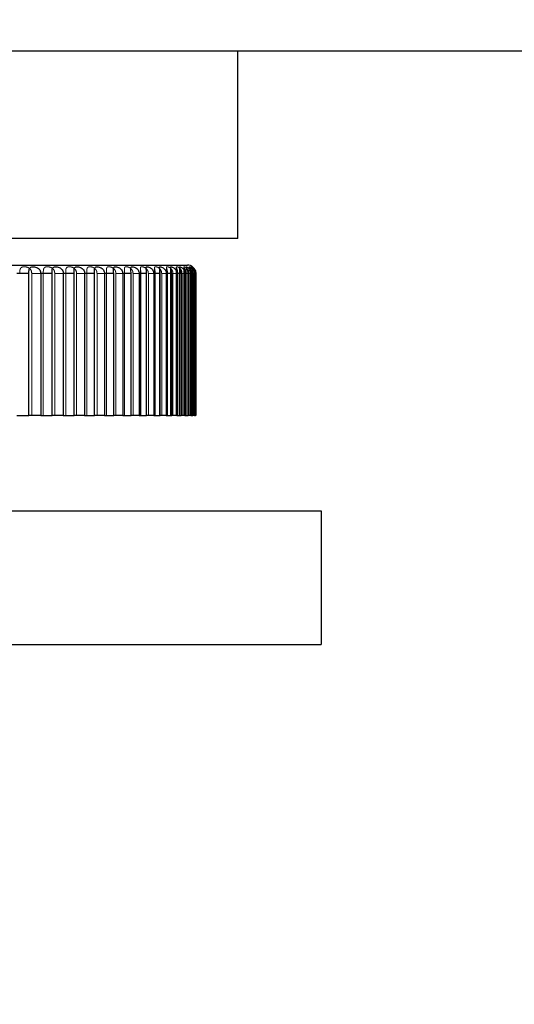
# Model space of a CAD drawing. Header units: millimetres. Extents: x 7 to 412, y 5 to 291.
# Tile 69 of 79: x 303.38 to 305.84, y 264.94 to 269.85. Entities that reach past the tile are written whole.
import ezdxf

# ---------------------------------------------------------------- set-up
doc = ezdxf.new("R2010")
doc.units = ezdxf.units.MM
doc.linetypes.add('HIDDEN', pattern=[1.905, 1.27, -0.635])
doc.styles.add('SLDTEXTSTYLE2', font='TXT', dxfattribs={"width": 0.605})
doc.dimstyles.new('SLDDIMSTYLE3', dxfattribs={"dimtxt": 3.595646, "dimasz": 3, "dimexe": 0, "dimexo": 0.0625, "dimgap": 0.898912, "dimtad": 1, "dimdec": 1, "dimlfac": 12, "dimrnd": 1e-09, "dimzin": 12, "dimdsep": 46, "dimtxsty": 'SLDTEXTSTYLE2', "dimsah": 1, "dimcen": 0.09, "dimadec": 0, "dimazin": 3, "dimtfac": 1, "dimtdec": 1, "dimtofl": 0, "dimtmove": 0, "dimatfit": 3, "dimfxl": 1, "dimfrac": 2, "dimtolj": 1, "dimtzin": 12, "dimarcsym": 0})

# ---------------------------------------------------------------- blocks, each defined once
blk = doc.blocks.new('_D_10')
at = {"color": 7, "linetype": 'Continuous', "lineweight": 0}
for p, q in [((249.7996, 271.0587), (238.5419, 271.0587)), ((239.5419, 208.777), (239.5419, 271.0587)), ((329.5972, 208.777), (238.5419, 208.777))]:
    blk.add_line(p, q, dxfattribs=at)
at = {"color": 7, "linetype": 'Continuous', "lineweight": 18}
for points in [[(239.5419, 271.0587), (238.7919, 268.0587), (240.2919, 268.0587)], [(239.5419, 208.777), (240.2919, 211.777), (238.7919, 211.777)]]:
    blk.add_solid(points, dxfattribs=at)
at = {"color": 7, "linetype": 'Continuous', "lineweight": 18, "insert": (234.767, 233.7442), "char_height": 3.70417, "attachment_point": 1, "rotation": 90, "style": 'SLDTEXTSTYLE2'}
blk.add_mtext('747,4', dxfattribs=at)

msp = doc.modelspace()

# ---------------------------------------------------------------- linework, layer by layer
at = {"color": 7, "linetype": 'Continuous', "lineweight": 25}
for p, q in [((304.46623, 268.76032), (304.46623, 269.69365)), ((304.46623, 268.76032), (301.13289, 268.76032)), ((301.42295, 268.62698), (304.21514, 268.62698)), ((303.42402, 268.58532), (303.36489, 268.58532)), ((303.42402, 267.87698), (303.42402, 268.58532)), ((303.53959, 268.58532), (303.48307, 268.58532)), ((303.48307, 268.58532), (303.48307, 267.87698)), ((303.53959, 267.87698), (303.53959, 268.58532)), ((303.64919, 268.58532), (303.59574, 268.58532)), ((303.59574, 268.58532), (303.59574, 267.87698)), ((303.64919, 267.87698), (303.64919, 268.58532)), ((303.75194, 268.58532), (303.70199, 268.58532)), ((303.70199, 268.58532), (303.70199, 267.87698)), ((303.75194, 267.87698), (303.75194, 268.58532)), ((303.84702, 268.58532), (303.80097, 268.58532)), ((303.80097, 268.58532), (303.80097, 267.87698)), ((303.84702, 267.87698), (303.84702, 268.58532)), ((303.93365, 268.58532), (303.89187, 268.58532)), ((303.89187, 268.58532), (303.89187, 267.87698)), ((303.93365, 267.87698), (303.93365, 268.58532)), ((304.01115, 268.58532), (303.97397, 268.58532)), ((303.97397, 268.58532), (303.97397, 267.87698)), ((304.01115, 267.87698), (304.01115, 268.58532)), ((304.07887, 268.58532), (304.0466, 268.58532)), ((304.0466, 268.58532), (304.0466, 267.87698)), ((304.07887, 267.87698), (304.07887, 268.58532)), ((304.13629, 268.58532), (304.10919, 268.58532)), ((304.10919, 268.58532), (304.10919, 267.87698)), ((304.13629, 267.87698), (304.13629, 268.58532)), ((304.18294, 268.58532), (304.16122, 268.58532)), ((304.16122, 268.58532), (304.16122, 267.87698)), ((304.18294, 267.87698), (304.18294, 268.58532)), ((304.21845, 268.58532), (304.20228, 268.58532)), ((304.20228, 268.58532), (304.20228, 267.87698)), ((304.21845, 267.87698), (304.21845, 268.58532)), ((304.24251, 268.58532), (304.23204, 268.58532)), ((304.23204, 268.58532), (304.23204, 267.87698)), ((304.24251, 267.87698), (304.24251, 268.58532)), ((304.25496, 268.58532), (304.25026, 268.58532)), ((304.25026, 268.58532), (304.25026, 267.87698)), ((304.25496, 267.87698), (304.25496, 268.58532)), ((304.25679, 268.58532), (304.25679, 267.87698)), ((304.2568, 267.87698), (304.2568, 268.58532)), ((303.36489, 267.87698), (303.42402, 267.87698)), ((303.48307, 267.87698), (303.42402, 267.87698)), ((303.48307, 267.87698), (303.53959, 267.87698)), ((303.59574, 267.87698), (303.53959, 267.87698)), ((303.59574, 267.87698), (303.64919, 267.87698)), ((303.70199, 267.87698), (303.64919, 267.87698)), ((303.70199, 267.87698), (303.75194, 267.87698)), ((303.80097, 267.87698), (303.75194, 267.87698)), ((303.80097, 267.87698), (303.84702, 267.87698)), ((303.89187, 267.87698), (303.84702, 267.87698)), ((303.89187, 267.87698), (303.93365, 267.87698)), ((303.97397, 267.87698), (303.93365, 267.87698)), ((303.97397, 267.87698), (304.01115, 267.87698)), ((304.0466, 267.87698), (304.01115, 267.87698)), ((304.0466, 267.87698), (304.07887, 267.87698)), ((304.10919, 267.87698), (304.07887, 267.87698)), ((304.10919, 267.87698), (304.13629, 267.87698)), ((304.16122, 267.87698), (304.13629, 267.87698)), ((304.16122, 267.87698), (304.18294, 267.87698)), ((304.20228, 267.87698), (304.18294, 267.87698)), ((304.20228, 267.87698), (304.21845, 267.87698)), ((304.23204, 267.87698), (304.21845, 267.87698)), ((304.23204, 267.87698), (304.24251, 267.87698)), ((304.25026, 267.87698), (304.24251, 267.87698)), ((304.25026, 267.87698), (304.25496, 267.87698)), ((304.25679, 267.87698), (304.25496, 267.87698)), ((300.71514, 267.40198), (304.8818, 267.40198)), ((304.8818, 267.40198), (304.8818, 266.73532)), ((300.71514, 266.73532), (304.8818, 266.73532))]:
    msp.add_line(p, q, dxfattribs=at)
at = {"color": 7, "linetype": 'HIDDEN', "lineweight": 18}
for p, q in [((303.43839, 268.58532), (303.49597, 268.58532)), ((303.43839, 267.87698), (303.43839, 268.58532)), ((303.49597, 268.58532), (303.49597, 267.87698)), ((303.55328, 268.58532), (303.60796, 268.58532)), ((303.55328, 267.87698), (303.55328, 268.58532)), ((303.60796, 268.58532), (303.60796, 267.87698)), ((303.6621, 268.58532), (303.71344, 268.58532)), ((303.6621, 267.87698), (303.6621, 268.58532)), ((303.71339, 268.59581), (303.71339, 267.87698)), ((303.71344, 268.58532), (303.71344, 267.87698)), ((303.75181, 268.59893), (303.75181, 267.87698)), ((303.76396, 268.58532), (303.81155, 268.58532)), ((303.76396, 267.87698), (303.76396, 268.58532)), ((303.81117, 268.60365), (303.81117, 267.87698)), ((303.81155, 268.58532), (303.81155, 267.87698)), ((303.84642, 268.60565), (303.84642, 267.87698)), ((303.85804, 268.58532), (303.9015, 268.58532)), ((303.85804, 267.87698), (303.85804, 268.58532)), ((303.90045, 268.60772), (303.90045, 267.87698)), ((303.9015, 268.58532), (303.9015, 267.87698)), ((303.93225, 268.609), (303.93225, 267.87698)), ((303.9436, 268.58532), (303.98258, 268.58532)), ((303.9436, 267.87698), (303.9436, 268.58532)), ((303.98052, 268.61119), (303.98052, 267.87698)), ((303.98258, 268.58532), (303.98258, 267.87698)), ((304.00862, 268.61235), (304.00862, 267.87698)), ((304.01993, 268.58532), (304.05411, 268.58532)), ((304.01993, 267.87698), (304.01993, 268.58532)), ((304.05074, 268.61328), (304.05074, 267.87698)), ((304.05411, 268.58532), (304.05411, 267.87698)), ((304.07491, 268.61412), (304.07491, 267.87698)), ((304.08643, 268.58532), (304.11554, 268.58532)), ((304.08643, 267.87698), (304.08643, 268.58532)), ((304.11054, 268.61537), (304.11054, 267.87698)), ((304.11554, 268.58532), (304.11554, 267.87698)), ((304.13059, 268.61583), (304.13059, 267.87698)), ((304.14256, 268.58532), (304.16637, 268.58532)), ((304.14256, 267.87698), (304.14256, 268.58532)), ((304.15945, 268.61647), (304.15945, 267.87698)), ((304.16637, 268.58532), (304.16637, 267.87698)), ((304.17521, 268.61697), (304.17521, 267.87698)), ((304.18787, 268.58532), (304.20618, 268.58532)), ((304.18787, 267.87698), (304.18787, 268.58532)), ((304.19706, 268.61736), (304.19706, 267.87698)), ((304.20618, 268.58532), (304.20618, 267.87698)), ((304.20841, 268.61769), (304.20841, 267.87698)), ((304.22199, 268.58532), (304.23466, 268.58532)), ((304.22199, 267.87698), (304.22199, 268.58532)), ((304.22307, 268.61825), (304.22307, 267.87698)), ((304.22992, 268.6184), (304.22992, 267.87698)), ((304.23466, 268.58532), (304.23466, 267.87698)), ((304.23728, 268.61835), (304.23728, 267.87698)), ((304.23957, 268.6184), (304.23957, 267.87698)), ((304.24465, 268.58532), (304.25157, 268.58532)), ((304.24465, 267.87698), (304.24465, 268.58532)), ((304.25157, 268.58532), (304.25157, 267.87698)), ((304.25567, 268.58532), (304.2568, 268.58532)), ((304.25567, 267.87698), (304.25567, 268.58532))]:
    msp.add_line(p, q, dxfattribs=at)
at = {"color": 7, "linetype": 'Continuous', "lineweight": 25}
msp.add_arc((304.21514, 268.58532), 0.04167, 49.42177, 90, dxfattribs=at)
for points, knots in [([(354.04895, 269.69365), (354.03956, 269.69365), (354.02064, 269.69365), (353.86011, 269.69365), (353.60204, 269.69365), (353.28211, 269.69365), (352.94323, 269.69365), (352.61755, 269.69365), (352.24918, 269.69365), (351.83767, 269.69365), (351.33987, 269.69365), (350.74094, 269.69365), (350.01982, 269.69365), (349.22335, 269.69365), (348.34755, 269.69365), (347.46144, 269.69365), (346.58379, 269.69365), (345.73017, 269.69365), (344.82602, 269.69365), (343.87063, 269.69365), (342.84097, 269.69365), (341.73076, 269.69365), (340.53279, 269.69365), (339.26838, 269.69365), (337.93117, 269.69365), (336.52059, 269.69365), (335.14332, 269.69365), (333.81901, 269.69365), (332.56245, 269.69365), (331.25998, 269.69365), (329.91052, 269.69365), (328.51464, 269.69365), (327.07565, 269.69365), (325.60046, 269.69365), (324.08343, 269.69365), (322.52311, 269.69365), (320.91839, 269.69365), (319.27112, 269.69365), (317.58453, 269.69365), (315.84974, 269.69365), (314.07737, 269.69365), (312.2682, 269.69365), (310.43773, 269.69365), (308.58681, 269.69365), (306.7155, 269.69365), (304.8271, 269.69365), (303.00295, 269.69365), (301.25301, 269.69365), (299.58421, 269.69365), (297.92229, 269.69365), (296.28029, 269.69365), (294.6562, 269.69365), (293.06265, 269.69365), (291.48976, 269.69365), (289.87344, 269.69365), (288.20983, 269.69365), (286.51343, 269.69365), (284.85724, 269.69365), (283.24859, 269.69365), (281.69063, 269.69365), (280.17866, 269.69365), (278.63474, 269.69365), (277.06106, 269.69365), (275.46767, 269.69365), (273.93567, 269.69365), (272.46665, 269.69365), (271.06174, 269.69365), (269.62865, 269.69365), (268.17987, 269.69365), (266.7275, 269.69365), (265.34986, 269.69365), (264.04457, 269.69365), (262.76405, 269.69365), (261.51952, 269.69365), (260.32098, 269.69365), (259.21012, 269.69365), (258.18406, 269.69365), (257.2444, 269.69365), (256.3854, 269.69365), (255.60459, 269.69365), (254.89371, 269.69365), (254.22487, 269.69365), (253.60592, 269.69365), (253.05144, 269.69365), (252.58412, 269.69365), (252.20503, 269.69365), (251.91197, 269.69365), (251.70133, 269.69365), (251.58404, 269.69365), (251.53586, 269.69365), (251.54962, 269.69365), (251.54978, 269.69365)], [0, 0, 0, 0, 0.0171509, 0.0345725, 0.0519463, 0.0693105, 0.0802192, 0.0910912, 0.1020432, 0.1129626, 0.12383, 0.1378576, 0.1517694, 0.1657792, 0.179829, 0.1938537, 0.2048349, 0.2157962, 0.2267654, 0.2377087, 0.2486222, 0.2602621, 0.2719051, 0.2835538, 0.2952161, 0.306998, 0.3187311, 0.3278893, 0.3370807, 0.3462296, 0.3553696, 0.3645546, 0.373673, 0.3827145, 0.3916838, 0.4007074, 0.4096919, 0.4186368, 0.4276293, 0.4365585, 0.4456237, 0.4546106, 0.4635744, 0.4725108, 0.4814324, 0.4904107, 0.499399, 0.5073081, 0.5152296, 0.5231265, 0.5310613, 0.5388826, 0.5467635, 0.5545478, 0.5624088, 0.5713475, 0.5803601, 0.5893563, 0.5983369, 0.6072986, 0.6162055, 0.625184, 0.6355799, 0.646054, 0.6566022, 0.6670276, 0.6774771, 0.6879422, 0.7004017, 0.7128845, 0.7253991, 0.7379532, 0.7505531, 0.7645973, 0.7785914, 0.7925504, 0.8064872, 0.8203737, 0.8340332, 0.8477646, 0.8614291, 0.8752063, 0.8908096, 0.9065235, 0.92211, 0.9377742, 0.9532869, 0.9688458, 0.9843276, 0.9998249, 1, 1, 1, 1]), ([(303.42402, 268.58532), (303.42408, 268.58894), (303.42419, 268.59619), (303.42552, 268.6058), (303.42876, 268.61282), (303.43436, 268.61696), (303.44214, 268.61881), (303.45185, 268.61867), (303.46243, 268.61627), (303.47189, 268.61115), (303.4786, 268.60356), (303.48242, 268.59466), (303.48286, 268.58834), (303.48307, 268.58532)], [0, 0, 0, 0, 0.0955419, 0.1913922, 0.2838681, 0.3704907, 0.4590396, 0.5537833, 0.6514548, 0.7453765, 0.8328407, 0.9202084, 1, 1, 1, 1]), ([(303.53959, 268.58532), (303.53962, 268.58894), (303.53967, 268.59619), (303.54053, 268.6058), (303.5431, 268.61282), (303.548, 268.61696), (303.55516, 268.61881), (303.56442, 268.61867), (303.57478, 268.61627), (303.58426, 268.61115), (303.59111, 268.60356), (303.59506, 268.59466), (303.59552, 268.58834), (303.59574, 268.58532)], [0, 0, 0, 0, 0.0955419, 0.1913922, 0.2838681, 0.3704907, 0.4590396, 0.5537833, 0.6514548, 0.7453765, 0.8328407, 0.9202084, 1, 1, 1, 1]), ([(303.64919, 268.58532), (303.64919, 268.58894), (303.64918, 268.59619), (303.64956, 268.6058), (303.65145, 268.61282), (303.65561, 268.61696), (303.66209, 268.61881), (303.67082, 268.61867), (303.68087, 268.61627), (303.6903, 268.61115), (303.69724, 268.60356), (303.70129, 268.59466), (303.70177, 268.58834), (303.70199, 268.58532)], [0, 0, 0, 0, 0.0955419, 0.1913922, 0.2838681, 0.3704907, 0.4590396, 0.5537833, 0.6514548, 0.7453765, 0.8328407, 0.9202084, 1, 1, 1, 1]), ([(303.75194, 268.58532), (303.75191, 268.58894), (303.75184, 268.59619), (303.75173, 268.6058), (303.75293, 268.61282), (303.75631, 268.61696), (303.76207, 268.61881), (303.77019, 268.61867), (303.77987, 268.61627), (303.78916, 268.61115), (303.79613, 268.60356), (303.80025, 268.59466), (303.80073, 268.58834), (303.80097, 268.58532)], [0, 0, 0, 0, 0.0955419, 0.1913922, 0.2838681, 0.3704907, 0.4590396, 0.5537833, 0.6514548, 0.7453765, 0.8328407, 0.9202084, 1, 1, 1, 1]), ([(303.84702, 268.58532), (303.84696, 268.58894), (303.84683, 268.59619), (303.84623, 268.6058), (303.84673, 268.61282), (303.84931, 268.61696), (303.85429, 268.61881), (303.86174, 268.61867), (303.87096, 268.61627), (303.88005, 268.61115), (303.88699, 268.60356), (303.89114, 268.59466), (303.89163, 268.58834), (303.89187, 268.58532)], [0, 0, 0, 0, 0.0955419, 0.1913922, 0.2838681, 0.3704907, 0.4590396, 0.5537833, 0.6514548, 0.7453765, 0.8328407, 0.9202084, 1, 1, 1, 1]), ([(303.93365, 268.58532), (303.93356, 268.58894), (303.93337, 268.59619), (303.9323, 268.6058), (303.93209, 268.61282), (303.93384, 268.61696), (303.93801, 268.61881), (303.94474, 268.61867), (303.95341, 268.61627), (303.96222, 268.61115), (303.96908, 268.60356), (303.97324, 268.59466), (303.97373, 268.58834), (303.97397, 268.58532)], [0, 0, 0, 0, 0.0955419, 0.1913922, 0.2838681, 0.3704907, 0.4590396, 0.5537833, 0.6514548, 0.7453765, 0.8328407, 0.9202084, 1, 1, 1, 1]), ([(304.01115, 268.58532), (304.01102, 268.58894), (304.01078, 268.59619), (304.00924, 268.6058), (304.00832, 268.61282), (304.00924, 268.61696), (304.01256, 268.61881), (304.0185, 268.61867), (304.02657, 268.61627), (304.03503, 268.61115), (304.04175, 268.60356), (304.04588, 268.59466), (304.04637, 268.58834), (304.0466, 268.58532)], [0, 0, 0, 0, 0.0955419, 0.1913922, 0.2838681, 0.3704907, 0.4590396, 0.5537833, 0.6514548, 0.7453765, 0.8328407, 0.9202084, 1, 1, 1, 1]), ([(304.07887, 268.58532), (304.07872, 268.58894), (304.07842, 268.59619), (304.07643, 268.6058), (304.07481, 268.61282), (304.07488, 268.61696), (304.07732, 268.61881), (304.08244, 268.61867), (304.08984, 268.61627), (304.09788, 268.61115), (304.10441, 268.60356), (304.10847, 268.59466), (304.10896, 268.58834), (304.10919, 268.58532)], [0, 0, 0, 0, 0.0955419, 0.1913922, 0.2838681, 0.3704907, 0.4590396, 0.5537833, 0.6514548, 0.7453765, 0.8328407, 0.9202084, 1, 1, 1, 1]), ([(304.13629, 268.58532), (304.13612, 268.58894), (304.13576, 268.59619), (304.13333, 268.6058), (304.13102, 268.61282), (304.13025, 268.61696), (304.1318, 268.61881), (304.13604, 268.61867), (304.14271, 268.61627), (304.15027, 268.61115), (304.15656, 268.60356), (304.16052, 268.59466), (304.161, 268.58834), (304.16122, 268.58532)], [0, 0, 0, 0, 0.0955419, 0.1913922, 0.2838681, 0.3704907, 0.4590396, 0.5537833, 0.6514548, 0.7453765, 0.8328407, 0.9202084, 1, 1, 1, 1]), ([(304.18294, 268.58532), (304.18274, 268.58894), (304.18234, 268.59619), (304.17948, 268.6058), (304.1765, 268.61282), (304.1749, 268.61696), (304.17553, 268.61881), (304.17887, 268.61867), (304.18476, 268.61627), (304.19178, 268.61115), (304.19777, 268.60356), (304.2016, 268.59466), (304.20206, 268.58834), (304.20228, 268.58532)], [0, 0, 0, 0, 0.0955419, 0.1913922, 0.2838681, 0.3704907, 0.4590396, 0.5537833, 0.6514548, 0.7453765, 0.8328407, 0.9202084, 1, 1, 1, 1]), ([(304.21845, 268.58532), (304.21822, 268.58894), (304.21777, 268.59619), (304.21451, 268.6058), (304.21089, 268.61282), (304.20846, 268.61696), (304.20818, 268.61881), (304.21059, 268.61867), (304.21565, 268.61627), (304.22207, 268.61115), (304.22771, 268.60356), (304.23138, 268.59466), (304.23183, 268.58834), (304.23204, 268.58532)], [0, 0, 0, 0, 0.0955419, 0.19139223, 0.28386809, 0.37049069, 0.45903964, 0.55378333, 0.65145477, 0.74537648, 0.83284069, 0.9202084, 1, 1, 1, 1]), ([(304.24251, 268.58532), (304.24227, 268.58894), (304.24177, 268.59619), (304.23814, 268.6058), (304.23391, 268.61282), (304.23067, 268.61696), (304.22948, 268.61881), (304.23094, 268.61867), (304.23513, 268.61627), (304.24089, 268.61115), (304.24615, 268.60356), (304.24963, 268.59466), (304.25005, 268.58834), (304.25026, 268.58532)], [0, 0, 0, 0, 0.0955419, 0.1913922, 0.2838681, 0.3704907, 0.4590396, 0.5537833, 0.6514548, 0.7453765, 0.8328407, 0.9202084, 1, 1, 1, 1]), ([(304.25496, 268.58532), (304.25469, 268.58894), (304.25415, 268.59619), (304.25019, 268.60579), (304.24534, 268.61284), (304.24146, 268.61687), (304.23946, 268.61861), (304.23979, 268.61844), (304.23987, 268.6184)], [0, 0, 0, 0, 0.1950744, 0.3907786, 0.5795929, 0.7564562, 0.9372527, 1, 1, 1, 1]), ([(304.2402, 268.6183), (304.24112, 268.61765), (304.24291, 268.61637), (304.24813, 268.61113), (304.25292, 268.60357), (304.25619, 268.59466), (304.25659, 268.58833), (304.25679, 268.58532)], [0, 0, 0, 0, 0.2188879, 0.4293725, 0.6253853, 0.8211819, 1, 1, 1, 1])]:
    msp.add_open_spline(points, degree=3, knots=knots, dxfattribs=at)
at = {"color": 7, "linetype": 'HIDDEN', "lineweight": 18}
for points, knots in [([(303.43839, 268.58532), (303.4381, 268.58894), (303.43751, 268.59619), (303.43259, 268.6058), (303.42494, 268.61282), (303.41552, 268.61696), (303.40555, 268.61881), (303.39583, 268.61867), (303.38771, 268.61627), (303.38233, 268.61115), (303.3796, 268.60356), (303.37851, 268.59466), (303.37841, 268.58834), (303.37836, 268.58532)], [0, 0, 0, 0, 0.0955419, 0.1913922, 0.2838681, 0.3704907, 0.4590396, 0.5537833, 0.6514548, 0.7453765, 0.8328407, 0.9202084, 1, 1, 1, 1]), ([(303.55328, 268.58532), (303.55298, 268.58894), (303.55236, 268.59619), (303.54726, 268.6058), (303.53946, 268.61282), (303.53006, 268.61696), (303.5203, 268.61881), (303.51104, 268.61867), (303.50358, 268.61627), (303.49893, 268.61115), (303.49678, 268.60356), (303.49605, 268.59466), (303.496, 268.58834), (303.49597, 268.58532)], [0, 0, 0, 0, 0.0955419, 0.1913922, 0.2838681, 0.3704907, 0.4590396, 0.5537833, 0.6514548, 0.7453765, 0.8328407, 0.9202084, 1, 1, 1, 1]), ([(303.6621, 268.58532), (303.66178, 268.58894), (303.66114, 268.59619), (303.65591, 268.6058), (303.64802, 268.61282), (303.6387, 268.61696), (303.62924, 268.61881), (303.62052, 268.61867), (303.61378, 268.61627), (303.60988, 268.61115), (303.60834, 268.60356), (303.60798, 268.59466), (303.60797, 268.58834), (303.60796, 268.58532)], [0, 0, 0, 0, 0.0955419, 0.1913922, 0.2838681, 0.3704907, 0.4590396, 0.5537833, 0.6514548, 0.7453765, 0.8328407, 0.9202084, 1, 1, 1, 1]), ([(303.76396, 268.58532), (303.76363, 268.58894), (303.76297, 268.59619), (303.75764, 268.6058), (303.74974, 268.61282), (303.74057, 268.61696), (303.73149, 268.61881), (303.72337, 268.61867), (303.71741, 268.61627), (303.71431, 268.61115), (303.71338, 268.60356), (303.7134, 268.59466), (303.71343, 268.58834), (303.71344, 268.58532)], [0, 0, 0, 0, 0.0955419, 0.1913922, 0.2838681, 0.3704907, 0.4590396, 0.5537833, 0.6514548, 0.7453765, 0.8328407, 0.9202084, 1, 1, 1, 1]), ([(303.85804, 268.58532), (303.85771, 268.58894), (303.85704, 268.59619), (303.85166, 268.6058), (303.8438, 268.61282), (303.83486, 268.61696), (303.82623, 268.61881), (303.81878, 268.61867), (303.81364, 268.61627), (303.81136, 268.61115), (303.81105, 268.60356), (303.81144, 268.59466), (303.81151, 268.58834), (303.81155, 268.58532)], [0, 0, 0, 0, 0.0955419, 0.19139223, 0.28386809, 0.37049069, 0.45903964, 0.55378333, 0.65145477, 0.74537648, 0.83284069, 0.9202084, 1, 1, 1, 1]), ([(303.9436, 268.58532), (303.94326, 268.58894), (303.94259, 268.59619), (303.93719, 268.6058), (303.92945, 268.61282), (303.92081, 268.61696), (303.91269, 268.61881), (303.90597, 268.61867), (303.9017, 268.61627), (303.90025, 268.61115), (303.90057, 268.60356), (303.90133, 268.59466), (303.90145, 268.58834), (303.9015, 268.58532)], [0, 0, 0, 0, 0.0955419, 0.1913922, 0.2838681, 0.3704907, 0.4590396, 0.5537833, 0.6514548, 0.7453765, 0.8328407, 0.9202084, 1, 1, 1, 1]), ([(304.01993, 268.58532), (304.01959, 268.58894), (304.01892, 268.59619), (304.01356, 268.6058), (304.00598, 268.61282), (303.99772, 268.61696), (303.99018, 268.61881), (303.98425, 268.61867), (303.98088, 268.61627), (303.98027, 268.61115), (303.98122, 268.60356), (303.98234, 268.59466), (303.9825, 268.58834), (303.98258, 268.58532)], [0, 0, 0, 0, 0.0955419, 0.1913922, 0.2838681, 0.3704907, 0.4590396, 0.5537833, 0.6514548, 0.7453765, 0.8328407, 0.9202084, 1, 1, 1, 1]), ([(304.08643, 268.58532), (304.0861, 268.58894), (304.08543, 268.59619), (304.08015, 268.6058), (304.0728, 268.61282), (304.06498, 268.61696), (304.05808, 268.61881), (304.05297, 268.61867), (304.05054, 268.61627), (304.05078, 268.61115), (304.05234, 268.60356), (304.05382, 268.59466), (304.05402, 268.58834), (304.05411, 268.58532)], [0, 0, 0, 0, 0.0955419, 0.19139223, 0.28386809, 0.37049069, 0.45903964, 0.55378333, 0.65145477, 0.74537648, 0.83284069, 0.9202084, 1, 1, 1, 1]), ([(304.14256, 268.58532), (304.14223, 268.58894), (304.14157, 268.59619), (304.13641, 268.6058), (304.12935, 268.61282), (304.12203, 268.61696), (304.11583, 268.61881), (304.1116, 268.61867), (304.11012, 268.61627), (304.11121, 268.61115), (304.11337, 268.60356), (304.11519, 268.59466), (304.11543, 268.58834), (304.11554, 268.58532)], [0, 0, 0, 0, 0.0955419, 0.19139223, 0.28386809, 0.37049069, 0.45903964, 0.55378333, 0.65145477, 0.74537648, 0.83284069, 0.9202084, 1, 1, 1, 1]), ([(304.18787, 268.58532), (304.18755, 268.58894), (304.1869, 268.59619), (304.1819, 268.6058), (304.17519, 268.61282), (304.16844, 268.61696), (304.16298, 268.61881), (304.15966, 268.61867), (304.15913, 268.61627), (304.16106, 268.61115), (304.16381, 268.60356), (304.16596, 268.59466), (304.16624, 268.58834), (304.16637, 268.58532)], [0, 0, 0, 0, 0.0955419, 0.1913922, 0.2838681, 0.3704907, 0.4590396, 0.5537833, 0.6514548, 0.7453765, 0.8328407, 0.9202084, 1, 1, 1, 1]), ([(304.22199, 268.58532), (304.22168, 268.58894), (304.22106, 268.59619), (304.21626, 268.6058), (304.20995, 268.61282), (304.20381, 268.61696), (304.19915, 268.61881), (304.19675, 268.61867), (304.19719, 268.61627), (304.19995, 268.61115), (304.20326, 268.60356), (304.20572, 268.59466), (304.20603, 268.58834), (304.20618, 268.58532)], [0, 0, 0, 0, 0.0955419, 0.1913922, 0.2838681, 0.3704907, 0.4590396, 0.5537833, 0.6514548, 0.7453765, 0.8328407, 0.9202084, 1, 1, 1, 1]), ([(304.24465, 268.58532), (304.24436, 268.58894), (304.24376, 268.59619), (304.2392, 268.6058), (304.23334, 268.61282), (304.22786, 268.61696), (304.22403, 268.61881), (304.22259, 268.61867), (304.22399, 268.61627), (304.22755, 268.61115), (304.23139, 268.60356), (304.23414, 268.59466), (304.23449, 268.58834), (304.23466, 268.58532)], [0, 0, 0, 0, 0.0955419, 0.1913922, 0.2838681, 0.3704907, 0.4590396, 0.5537833, 0.6514548, 0.7453765, 0.8328407, 0.9202084, 1, 1, 1, 1]), ([(304.23758, 268.61835), (304.2375, 268.61836), (304.23715, 268.6184), (304.23944, 268.61618), (304.24362, 268.61117), (304.248, 268.60355), (304.25101, 268.59466), (304.25139, 268.58834), (304.25157, 268.58532)], [0, 0, 0, 0, 0.0648769, 0.269564, 0.466393, 0.6496892, 0.8327831, 1, 1, 1, 1])]:
    msp.add_open_spline(points, degree=3, knots=knots, dxfattribs=at)

# ---------------------------------------------------------------- dimensions: what is measured, and where the dimension line sits
at = {"color": 7, "linetype": 'Continuous', "lineweight": 18}
dim = msp.add_linear_dim(base=(239.54193, 271.05865), p1=(330.59719, 208.77698), p2=(250.79956, 271.05865), angle=90, dimstyle='SLDDIMSTYLE3', dxfattribs=at)
dim.commit()
dim.dimension.update_dxf_attribs({"geometry": '_D_10', "text_midpoint": (239.54193, 239.91782), "dimtype": 160})

doc.saveas('drawing.dxf')
